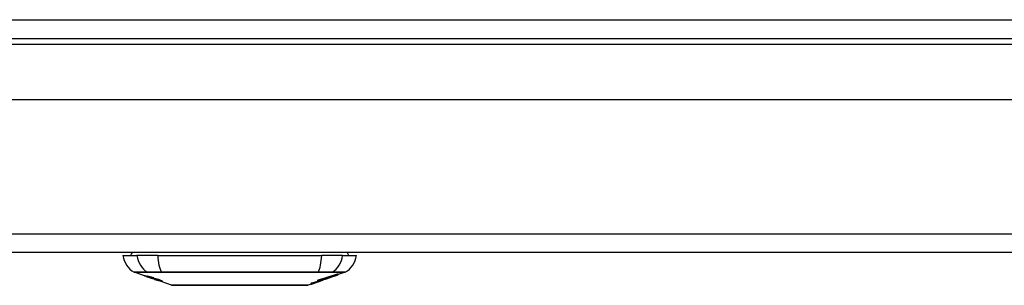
# Model space of a CAD drawing. Header units: inches. Extents: x 23 to 567, y 61 to 264.
# Tile 34 of 256: x 103.11 to 108.26, y 61.38 to 62.77. Entities that reach past the tile are written whole.
import ezdxf

# ---------------------------------------------------------------- set-up
doc = ezdxf.new("R2010")
doc.units = ezdxf.units.IN
doc.header["$MEASUREMENT"] = 0
doc.layers.add('Visible Edges(ANSI)', color=7, linetype='Continuous', lineweight=25)
doc.layers.add('Visible Tangent Edges(ANSI)', color=7, linetype='Continuous', lineweight=25)

msp = doc.modelspace()

# ---------------------------------------------------------------- linework, layer by layer
at = {"layer": 'Visible Edges(ANSI)'}
for p, q in [((77.3637, 62.6675), (131.1657, 62.6675)), ((110.2222, 62.348), (98.3072, 62.348)), ((131.0672, 61.548), (77.4622, 61.548)), ((103.6544, 61.5323), (103.7272, 61.5323)), ((103.836, 61.5323), (103.7272, 61.5323)), ((103.836, 61.5323), (104.6933, 61.5323)), ((104.8021, 61.5323), (104.6933, 61.5323)), ((104.8021, 61.5323), (104.8749, 61.5323)), ((103.7761, 61.4237), (103.7143, 61.4454)), ((103.7761, 61.4237), (103.7839, 61.421)), ((103.7765, 61.4244), (103.7765, 61.4251)), ((103.7839, 61.421), (103.7843, 61.4209)), ((103.8195, 61.4086), (103.7843, 61.4209)), ((103.7897, 61.4223), (103.7897, 61.4236)), ((103.7971, 61.4181), (103.7971, 61.4184)), ((103.8137, 61.4158), (103.8137, 61.4165)), ((103.8199, 61.4084), (103.8296, 61.405)), ((103.9078, 61.3776), (103.8296, 61.405)), ((103.8369, 61.4037), (103.8369, 61.4045)), ((103.8505, 61.4025), (103.8505, 61.4039)), ((104.6735, 61.398), (104.6735, 61.4046)), ((104.6812, 61.3994), (104.6812, 61.4069)), ((104.6864, 61.402), (104.6864, 61.4085)), ((104.6935, 61.4028), (104.6889, 61.4012)), ((104.6961, 61.4038), (104.6961, 61.4039)), ((104.6978, 61.4045), (104.6982, 61.4046)), ((104.6982, 61.4046), (104.6982, 61.4058)), ((104.7061, 61.4145), (104.7061, 61.4087)), ((104.7102, 61.4101), (104.7102, 61.4158)), ((104.7102, 61.4094), (104.7102, 61.4097)), ((104.7321, 61.4163), (104.7215, 61.4126)), ((104.7268, 61.4145), (104.7266, 61.4144)), ((104.7268, 61.4145), (104.7268, 61.4149)), ((104.7428, 61.4261), (104.7428, 61.4213)), ((104.7469, 61.4227), (104.7469, 61.4274)), ((104.7554, 61.4246), (104.7554, 61.4252)), ((104.7773, 61.4331), (104.7773, 61.4371)), ((104.815, 61.4454), (104.7795, 61.433)), ((104.7795, 61.4379), (104.7795, 61.4332)), ((104.7795, 61.433), (104.7795, 61.433)), ((104.6383, 61.3835), (104.6215, 61.3776)), ((104.6601, 61.3912), (104.6601, 61.3912)), ((104.673, 61.3957), (104.6695, 61.3944)), ((104.6695, 61.3944), (104.6695, 61.3945)), ((104.6867, 61.4005), (104.6832, 61.3993))]:
    msp.add_line(p, q, dxfattribs=at)
at = {"layer": 'Visible Edges(ANSI)', "flags": 128}
for points in [[(103.7864, 61.4204), (103.7853, 61.4208), (103.7842, 61.4212), (103.7831, 61.4216), (103.782, 61.422), (103.7809, 61.4224), (103.7798, 61.4228), (103.7788, 61.4231), (103.7779, 61.4235), (103.7769, 61.4238), (103.7759, 61.4242), (103.7749, 61.4245), (103.7739, 61.4249), (103.7729, 61.4253), (103.772, 61.4256), (103.7712, 61.4259), (103.7704, 61.4262), (103.7698, 61.4264), (103.7692, 61.4267), (103.7687, 61.4269), (103.7682, 61.4271), (103.7678, 61.4273), (103.7676, 61.4274), (103.7677, 61.4275), (103.768, 61.4274)], [(103.768, 61.4274), (103.7688, 61.4273), (103.7699, 61.427), (103.7711, 61.4267), (103.7723, 61.4264), (103.7734, 61.4261), (103.7744, 61.4258), (103.7756, 61.4254), (103.7769, 61.425), (103.7783, 61.4246), (103.7798, 61.4241), (103.7813, 61.4237), (103.7828, 61.4232), (103.7842, 61.4227), (103.7856, 61.4223), (103.7868, 61.4219), (103.788, 61.4215), (103.7892, 61.4211), (103.7904, 61.4207), (103.7916, 61.4203), (103.7928, 61.4199), (103.794, 61.4195), (103.7952, 61.4191), (103.7964, 61.4187), (103.7976, 61.4182)], [(103.7769, 61.4244), (103.7767, 61.4244), (103.7766, 61.4244), (103.7766, 61.4244), (103.7765, 61.4244), (103.7766, 61.4243), (103.7767, 61.4243), (103.7769, 61.4242), (103.7771, 61.4241), (103.7774, 61.4239), (103.7777, 61.4238), (103.7782, 61.4236), (103.7787, 61.4234), (103.7793, 61.4232), (103.78, 61.4229), (103.7808, 61.4226), (103.7815, 61.4224), (103.7822, 61.4221), (103.7829, 61.4219), (103.7835, 61.4216), (103.7841, 61.4214), (103.7848, 61.4212), (103.7855, 61.4209), (103.7862, 61.4207), (103.7869, 61.4204)], [(103.7971, 61.4181), (103.7959, 61.4185), (103.7946, 61.4189), (103.7934, 61.4193), (103.7922, 61.4197), (103.7909, 61.4201), (103.7897, 61.4205), (103.7886, 61.4209), (103.7874, 61.4213), (103.7863, 61.4217), (103.7852, 61.422), (103.7841, 61.4223), (103.7831, 61.4227), (103.7822, 61.4229), (103.7813, 61.4232), (103.7806, 61.4234), (103.7799, 61.4236), (103.7794, 61.4238), (103.7788, 61.4239), (103.7784, 61.424), (103.778, 61.4241), (103.7776, 61.4242), (103.7773, 61.4243), (103.7771, 61.4243), (103.7769, 61.4244)], [(103.7963, 61.419), (103.7952, 61.4194), (103.7941, 61.4198), (103.7931, 61.4201), (103.7921, 61.4205), (103.7911, 61.4209), (103.7902, 61.4212), (103.7893, 61.4215), (103.7884, 61.4219), (103.7875, 61.4222), (103.7867, 61.4225), (103.7859, 61.4228), (103.7849, 61.4232), (103.7838, 61.4236), (103.7827, 61.4241), (103.7819, 61.4245), (103.7814, 61.4248), (103.781, 61.425), (103.7809, 61.4251), (103.7809, 61.4252), (103.7809, 61.4253), (103.7811, 61.4253), (103.7814, 61.4253), (103.7818, 61.4253), (103.7823, 61.4252)], [(103.7823, 61.4252), (103.7832, 61.4251), (103.7841, 61.4249), (103.7852, 61.4247), (103.7864, 61.4244), (103.7878, 61.4241), (103.7891, 61.4238), (103.7905, 61.4234), (103.7919, 61.4231), (103.7935, 61.4226), (103.7952, 61.4222), (103.7969, 61.4217), (103.7987, 61.4212), (103.8004, 61.4207), (103.8021, 61.4202), (103.8036, 61.4197), (103.805, 61.4193), (103.8063, 61.4188), (103.8077, 61.4184), (103.809, 61.418), (103.8103, 61.4176), (103.8116, 61.4172), (103.8129, 61.4167), (103.8143, 61.4163), (103.8156, 61.4159)], [(103.8063, 61.4137), (103.8056, 61.4139), (103.8048, 61.4142), (103.804, 61.4145), (103.8031, 61.4147), (103.8022, 61.415), (103.8012, 61.4154), (103.8002, 61.4157), (103.7991, 61.4161), (103.7981, 61.4164), (103.7972, 61.4167), (103.7963, 61.417), (103.7954, 61.4173), (103.7946, 61.4176), (103.7939, 61.4178), (103.7931, 61.4181), (103.7924, 61.4184), (103.7916, 61.4186), (103.7909, 61.4189), (103.7902, 61.4191), (103.7894, 61.4194), (103.7887, 61.4196), (103.7879, 61.4199), (103.7872, 61.4202), (103.7864, 61.4204)], [(103.7869, 61.4204), (103.7876, 61.4202), (103.7883, 61.4199), (103.789, 61.4197), (103.7897, 61.4195), (103.7904, 61.4192), (103.7911, 61.419), (103.7918, 61.4188), (103.7924, 61.4185), (103.793, 61.4183), (103.7935, 61.4182), (103.794, 61.418), (103.7944, 61.4179), (103.7949, 61.4177), (103.7953, 61.4176), (103.7957, 61.4175), (103.7961, 61.4173), (103.7964, 61.4172), (103.7968, 61.4171), (103.7971, 61.417), (103.7974, 61.4169), (103.7977, 61.4168), (103.798, 61.4167), (103.7983, 61.4166), (103.7986, 61.4165)], [(103.791, 61.4223), (103.7905, 61.4223), (103.7902, 61.4224), (103.7899, 61.4223), (103.7898, 61.4223), (103.7898, 61.4222), (103.7898, 61.4221), (103.79, 61.422), (103.7902, 61.4219), (103.7904, 61.4218), (103.7908, 61.4216), (103.7912, 61.4214), (103.7916, 61.4212), (103.7922, 61.421), (103.7928, 61.4208), (103.7933, 61.4206), (103.7939, 61.4203), (103.7944, 61.4202), (103.7949, 61.42), (103.7954, 61.4198), (103.7959, 61.4196), (103.7964, 61.4194), (103.797, 61.4192), (103.7975, 61.419), (103.7981, 61.4188)], [(103.8137, 61.4158), (103.813, 61.4161), (103.8123, 61.4163), (103.8115, 61.4166), (103.8108, 61.4168), (103.8101, 61.417), (103.8093, 61.4173), (103.8086, 61.4175), (103.8078, 61.4178), (103.8071, 61.418), (103.8064, 61.4182), (103.8056, 61.4184), (103.8049, 61.4187), (103.8042, 61.4189), (103.8034, 61.4191), (103.8024, 61.4194), (103.8012, 61.4198), (103.7999, 61.4201), (103.7986, 61.4205), (103.7971, 61.4209), (103.7956, 61.4213), (103.7942, 61.4216), (103.7929, 61.4219), (103.7918, 61.4221), (103.791, 61.4223)], [(103.8174, 61.4123), (103.8165, 61.4125), (103.8156, 61.4128), (103.8146, 61.4131), (103.8136, 61.4134), (103.8126, 61.4137), (103.8115, 61.414), (103.8104, 61.4144), (103.8093, 61.4147), (103.8082, 61.415), (103.8072, 61.4154), (103.8062, 61.4157), (103.8053, 61.416), (103.8045, 61.4162), (103.8037, 61.4165), (103.803, 61.4167), (103.8022, 61.417), (103.8015, 61.4172), (103.8007, 61.4175), (103.8, 61.4177), (103.7992, 61.418), (103.7985, 61.4182), (103.7978, 61.4185), (103.797, 61.4188), (103.7963, 61.419)], [(103.7976, 61.4182), (103.7976, 61.4182), (103.7976, 61.4182), (103.7976, 61.4182), (103.7975, 61.4182), (103.7975, 61.4182), (103.7975, 61.4182), (103.7975, 61.4182), (103.7975, 61.4182), (103.7974, 61.4182), (103.7974, 61.4182), (103.7974, 61.4182), (103.7974, 61.4181), (103.7974, 61.4181), (103.7973, 61.4181), (103.7973, 61.4181), (103.7973, 61.4181), (103.7973, 61.4181), (103.7972, 61.4181), (103.7972, 61.4181), (103.7972, 61.4181), (103.7972, 61.4181), (103.7972, 61.4181), (103.7971, 61.4181), (103.7971, 61.4181)], [(103.7981, 61.4188), (103.7988, 61.4186), (103.7995, 61.4183), (103.8003, 61.4181), (103.801, 61.4178), (103.8017, 61.4176), (103.8025, 61.4174), (103.8032, 61.4171), (103.8039, 61.4169), (103.8045, 61.4167), (103.805, 61.4165), (103.8056, 61.4164), (103.806, 61.4162), (103.8065, 61.4161), (103.8069, 61.416), (103.8073, 61.4158), (103.8078, 61.4157), (103.8082, 61.4156), (103.8086, 61.4155), (103.8089, 61.4154), (103.8093, 61.4153), (103.8097, 61.4152), (103.81, 61.4151), (103.8104, 61.415), (103.8107, 61.4149)], [(103.7986, 61.4165), (103.799, 61.4164), (103.7993, 61.4163), (103.7997, 61.4162), (103.8002, 61.4161), (103.8006, 61.416), (103.8011, 61.4158), (103.8016, 61.4157), (103.802, 61.4156), (103.8025, 61.4154), (103.8031, 61.4153), (103.8036, 61.4151), (103.8041, 61.415), (103.8046, 61.4149), (103.8052, 61.4147), (103.8057, 61.4146), (103.8062, 61.4144), (103.8068, 61.4143), (103.8073, 61.4141), (103.8078, 61.414), (103.8084, 61.4138), (103.809, 61.4137), (103.8096, 61.4135), (103.8102, 61.4133), (103.8108, 61.4132)], [(103.8208, 61.4097), (103.8201, 61.4099), (103.8194, 61.4101), (103.8187, 61.4103), (103.818, 61.4104), (103.8174, 61.4106), (103.8167, 61.4108), (103.8161, 61.411), (103.8156, 61.4111), (103.8151, 61.4112), (103.8146, 61.4114), (103.8141, 61.4115), (103.8136, 61.4116), (103.8132, 61.4117), (103.8127, 61.4119), (103.8122, 61.412), (103.8117, 61.4121), (103.8111, 61.4123), (103.8105, 61.4125), (103.8099, 61.4126), (103.8092, 61.4128), (103.8085, 61.413), (103.8078, 61.4133), (103.807, 61.4135), (103.8063, 61.4137)], [(103.8107, 61.4149), (103.8111, 61.4148), (103.8116, 61.4147), (103.8121, 61.4146), (103.8127, 61.4144), (103.8133, 61.4143), (103.8139, 61.4141), (103.8145, 61.414), (103.8152, 61.4139), (103.8158, 61.4137), (103.8165, 61.4135), (103.8172, 61.4134), (103.8179, 61.4132), (103.8186, 61.4131), (103.8193, 61.4129), (103.82, 61.4128), (103.8207, 61.4126), (103.8214, 61.4124), (103.8221, 61.4123), (103.8228, 61.4121), (103.8235, 61.412), (103.8243, 61.4118), (103.825, 61.4116), (103.8257, 61.4114), (103.8265, 61.4113)], [(103.8108, 61.4132), (103.8115, 61.413), (103.8123, 61.4127), (103.8131, 61.4125), (103.8139, 61.4123), (103.8148, 61.412), (103.8157, 61.4117), (103.8166, 61.4114), (103.8176, 61.4111), (103.8185, 61.4108), (103.8193, 61.4106), (103.8201, 61.4103), (103.8208, 61.4101), (103.8215, 61.4099), (103.8221, 61.4097), (103.8227, 61.4095), (103.8233, 61.4093), (103.824, 61.409), (103.8246, 61.4088), (103.8252, 61.4086), (103.8259, 61.4084), (103.8265, 61.4082), (103.8272, 61.408), (103.8278, 61.4078), (103.8284, 61.4075)], [(103.8156, 61.4159), (103.8155, 61.4159), (103.8154, 61.4159), (103.8153, 61.4159), (103.8153, 61.4159), (103.8152, 61.4159), (103.8151, 61.4159), (103.815, 61.4159), (103.815, 61.4159), (103.8149, 61.4159), (103.8148, 61.4159), (103.8147, 61.4159), (103.8147, 61.4159), (103.8146, 61.4158), (103.8145, 61.4158), (103.8144, 61.4158), (103.8144, 61.4158), (103.8143, 61.4158), (103.8142, 61.4158), (103.8141, 61.4158), (103.814, 61.4158), (103.814, 61.4158), (103.8139, 61.4158), (103.8138, 61.4158), (103.8137, 61.4158)], [(103.8359, 61.4079), (103.8351, 61.4081), (103.8343, 61.4083), (103.8335, 61.4085), (103.8327, 61.4087), (103.8319, 61.4089), (103.8311, 61.4091), (103.8303, 61.4093), (103.8295, 61.4095), (103.8288, 61.4096), (103.8282, 61.4098), (103.8275, 61.4099), (103.8269, 61.41), (103.8263, 61.4102), (103.8256, 61.4103), (103.825, 61.4104), (103.8243, 61.4106), (103.8236, 61.4108), (103.8228, 61.411), (103.8219, 61.4112), (103.8211, 61.4114), (103.8201, 61.4116), (103.8192, 61.4118), (103.8183, 61.4121), (103.8174, 61.4123)], [(103.8452, 61.4006), (103.845, 61.4007), (103.8447, 61.4007), (103.8444, 61.4008), (103.844, 61.4009), (103.8435, 61.401), (103.843, 61.4011), (103.8425, 61.4013), (103.8418, 61.4014), (103.8411, 61.4016), (103.8403, 61.4019), (103.8394, 61.4022), (103.8382, 61.4025), (103.8367, 61.403), (103.8351, 61.4035), (103.8333, 61.4041), (103.8316, 61.4047), (103.83, 61.4053), (103.8284, 61.4058), (103.8269, 61.4063), (103.8253, 61.4068), (103.8238, 61.4074), (103.8222, 61.4079), (103.8207, 61.4085), (103.8191, 61.409)], [(103.8191, 61.409), (103.8191, 61.409), (103.8192, 61.409), (103.8192, 61.409), (103.8192, 61.409), (103.8192, 61.409), (103.8193, 61.409), (103.8193, 61.409), (103.8193, 61.409), (103.8193, 61.409), (103.8194, 61.409), (103.8194, 61.409), (103.8194, 61.409), (103.8194, 61.409), (103.8195, 61.409), (103.8195, 61.409), (103.8195, 61.409), (103.8195, 61.409), (103.8196, 61.409), (103.8196, 61.409), (103.8196, 61.409), (103.8196, 61.409), (103.8197, 61.409), (103.8197, 61.409), (103.8197, 61.409)], [(103.8195, 61.4086), (103.8195, 61.4086), (103.8195, 61.4086), (103.8195, 61.4086), (103.8195, 61.4085), (103.8196, 61.4085), (103.8196, 61.4085), (103.8196, 61.4085), (103.8196, 61.4085), (103.8196, 61.4085), (103.8196, 61.4085), (103.8197, 61.4085), (103.8197, 61.4085), (103.8197, 61.4085), (103.8197, 61.4085), (103.8197, 61.4085), (103.8197, 61.4085), (103.8198, 61.4085), (103.8198, 61.4085), (103.8198, 61.4085), (103.8198, 61.4084), (103.8198, 61.4084), (103.8198, 61.4084), (103.8199, 61.4084), (103.8199, 61.4084)], [(103.8197, 61.409), (103.8213, 61.4084), (103.823, 61.4079), (103.8246, 61.4073), (103.8262, 61.4068), (103.8277, 61.4063), (103.8291, 61.4058), (103.8304, 61.4054), (103.8314, 61.4051), (103.8321, 61.4048), (103.8326, 61.4047), (103.8331, 61.4045), (103.8335, 61.4044), (103.8339, 61.4043), (103.8343, 61.4042), (103.8346, 61.4041), (103.8349, 61.404), (103.8352, 61.4039), (103.8355, 61.4039), (103.8357, 61.4038), (103.8359, 61.4038), (103.8361, 61.4037), (103.8363, 61.4037), (103.8364, 61.4037), (103.8365, 61.4037)], [(103.8278, 61.4073), (103.8275, 61.4075), (103.8272, 61.4076), (103.8268, 61.4077), (103.8265, 61.4078), (103.8262, 61.4079), (103.8259, 61.408), (103.8256, 61.4081), (103.8253, 61.4082), (103.825, 61.4083), (103.8247, 61.4084), (103.8244, 61.4085), (103.8241, 61.4086), (103.8238, 61.4087), (103.8235, 61.4088), (103.8232, 61.4089), (103.8229, 61.409), (103.8226, 61.4091), (103.8223, 61.4092), (103.822, 61.4093), (103.8218, 61.4093), (103.8215, 61.4094), (103.8213, 61.4095), (103.821, 61.4096), (103.8208, 61.4097)], [(103.8265, 61.4113), (103.8273, 61.411), (103.8282, 61.4108), (103.8291, 61.4106), (103.83, 61.4103), (103.831, 61.4101), (103.832, 61.4098), (103.833, 61.4095), (103.834, 61.4092), (103.835, 61.4089), (103.8358, 61.4087), (103.8367, 61.4084), (103.8374, 61.4082), (103.8381, 61.408), (103.8387, 61.4078), (103.8394, 61.4076), (103.84, 61.4074), (103.8406, 61.4072), (103.8413, 61.407), (103.8419, 61.4068), (103.8426, 61.4066), (103.8432, 61.4064), (103.8438, 61.4062), (103.8444, 61.406), (103.8451, 61.4058)], [(103.8365, 61.4037), (103.8366, 61.4036), (103.8367, 61.4036), (103.8368, 61.4036), (103.8368, 61.4036), (103.8369, 61.4037), (103.8369, 61.4037), (103.8369, 61.4037), (103.8369, 61.4037), (103.8369, 61.4037), (103.8369, 61.4038), (103.8369, 61.4038), (103.8368, 61.4038), (103.8367, 61.4039), (103.8366, 61.404), (103.8365, 61.404), (103.8363, 61.4041), (103.8362, 61.4042), (103.836, 61.4043), (103.8357, 61.4044), (103.8349, 61.4047), (103.8335, 61.4053), (103.8319, 61.4059), (103.8299, 61.4066), (103.8278, 61.4073)], [(103.8577, 61.3995), (103.8572, 61.3996), (103.8566, 61.3996), (103.856, 61.3997), (103.8554, 61.3998), (103.8547, 61.4), (103.8539, 61.4001), (103.853, 61.4003), (103.8521, 61.4005), (103.8511, 61.4008), (103.85, 61.4011), (103.8487, 61.4014), (103.8472, 61.4019), (103.8455, 61.4024), (103.8437, 61.4029), (103.8419, 61.4034), (103.8402, 61.404), (103.8386, 61.4045), (103.8371, 61.405), (103.8357, 61.4055), (103.8342, 61.406), (103.8327, 61.4064), (103.8312, 61.4069), (103.8298, 61.4074), (103.8283, 61.4079)], [(103.8283, 61.4079), (103.8284, 61.4079), (103.8285, 61.4079), (103.8286, 61.4079), (103.8287, 61.4079), (103.8287, 61.4079), (103.8288, 61.4079), (103.8289, 61.4079), (103.829, 61.4079), (103.829, 61.4079), (103.8291, 61.4079), (103.8292, 61.4079), (103.8293, 61.4079), (103.8294, 61.4079), (103.8294, 61.4078), (103.8295, 61.4078), (103.8296, 61.4078), (103.8297, 61.4078), (103.8298, 61.4078), (103.8298, 61.4078), (103.8299, 61.4078), (103.83, 61.4078), (103.8301, 61.4078), (103.8302, 61.4078), (103.8302, 61.4078)], [(103.8284, 61.4075), (103.8306, 61.4068), (103.8326, 61.4061), (103.8346, 61.4054), (103.8365, 61.4047), (103.8382, 61.404), (103.8396, 61.4035), (103.8407, 61.4031), (103.8414, 61.4028), (103.842, 61.4026), (103.8425, 61.4024), (103.843, 61.4022), (103.8434, 61.402), (103.8438, 61.4018), (103.8441, 61.4017), (103.8444, 61.4015), (103.8447, 61.4014), (103.8449, 61.4012), (103.8452, 61.4011), (103.8454, 61.4009), (103.8456, 61.4008), (103.8456, 61.4007), (103.8456, 61.4007), (103.8455, 61.4006), (103.8452, 61.4006)], [(103.8302, 61.4078), (103.8315, 61.4074), (103.8328, 61.4069), (103.834, 61.4065), (103.8353, 61.4061), (103.8366, 61.4057), (103.8378, 61.4053), (103.839, 61.4049), (103.8402, 61.4046), (103.8413, 61.4042), (103.8423, 61.4039), (103.8432, 61.4037), (103.8439, 61.4035), (103.8446, 61.4033), (103.8452, 61.4032), (103.8457, 61.403), (103.8462, 61.4029), (103.8467, 61.4028), (103.8471, 61.4027), (103.8475, 61.4026), (103.8479, 61.4026), (103.8483, 61.4025), (103.8486, 61.4025), (103.8489, 61.4024), (103.8491, 61.4024)], [(103.8431, 61.4057), (103.8428, 61.4058), (103.8425, 61.4059), (103.8422, 61.406), (103.8419, 61.4061), (103.8416, 61.4062), (103.8413, 61.4063), (103.8409, 61.4064), (103.8406, 61.4065), (103.8403, 61.4066), (103.84, 61.4067), (103.8397, 61.4068), (103.8394, 61.4069), (103.8391, 61.407), (103.8388, 61.4071), (103.8385, 61.4072), (103.8381, 61.4073), (103.8379, 61.4074), (103.8376, 61.4075), (103.8373, 61.4075), (103.837, 61.4076), (103.8367, 61.4077), (103.8364, 61.4078), (103.8361, 61.4079), (103.8359, 61.4079)], [(103.8491, 61.4024), (103.8493, 61.4024), (103.8495, 61.4024), (103.8497, 61.4024), (103.8499, 61.4024), (103.85, 61.4024), (103.8501, 61.4024), (103.8502, 61.4024), (103.8503, 61.4024), (103.8504, 61.4024), (103.8505, 61.4025), (103.8505, 61.4025), (103.8505, 61.4026), (103.8505, 61.4026), (103.8504, 61.4027), (103.8503, 61.4028), (103.8502, 61.4029), (103.8499, 61.403), (103.8494, 61.4033), (103.8488, 61.4036), (103.8479, 61.4039), (103.8469, 61.4043), (103.8457, 61.4048), (103.8445, 61.4052), (103.8431, 61.4057)], [(103.8451, 61.4058), (103.846, 61.4054), (103.8469, 61.4051), (103.8478, 61.4048), (103.8487, 61.4045), (103.8496, 61.4042), (103.8504, 61.4039), (103.8513, 61.4036), (103.852, 61.4033), (103.8528, 61.403), (103.8535, 61.4027), (103.8542, 61.4025), (103.8549, 61.4022), (103.8559, 61.4018), (103.8569, 61.4013), (103.8579, 61.4008), (103.8585, 61.4004), (103.859, 61.4001), (103.8592, 61.3999), (103.8592, 61.3997), (103.8591, 61.3996), (103.8589, 61.3995), (103.8586, 61.3995), (103.8582, 61.3995), (103.8577, 61.3995)], [(104.6982, 61.4046), (104.6963, 61.404), (104.6944, 61.4034), (104.6925, 61.4027), (104.6907, 61.4021), (104.6888, 61.4014), (104.6869, 61.4008), (104.6849, 61.4002), (104.683, 61.3995), (104.6811, 61.3989), (104.6792, 61.3982), (104.6773, 61.3976), (104.6754, 61.397), (104.6734, 61.3963), (104.6715, 61.3957), (104.6696, 61.3951), (104.6676, 61.3944), (104.6657, 61.3938), (104.6638, 61.3932), (104.6618, 61.3925), (104.6599, 61.3919), (104.658, 61.3913), (104.6561, 61.3907), (104.6541, 61.3901), (104.6522, 61.3895)], [(104.6735, 61.4046), (104.6749, 61.405), (104.6762, 61.4054), (104.6776, 61.4058), (104.679, 61.4062), (104.6803, 61.4067), (104.6817, 61.4071), (104.683, 61.4075), (104.6844, 61.4079), (104.6858, 61.4083), (104.6871, 61.4087), (104.6885, 61.4091), (104.6898, 61.4095), (104.6912, 61.41), (104.6926, 61.4104), (104.6939, 61.4108), (104.6953, 61.4112), (104.6966, 61.4116), (104.698, 61.412), (104.6994, 61.4125), (104.7007, 61.4129), (104.7021, 61.4133), (104.7034, 61.4137), (104.7048, 61.4141), (104.7061, 61.4145)], [(104.6832, 61.3993), (104.6838, 61.3995), (104.6844, 61.3997), (104.685, 61.3999), (104.6856, 61.4001), (104.6862, 61.4004), (104.6868, 61.4006), (104.6874, 61.4008), (104.6881, 61.401), (104.6887, 61.4012), (104.6893, 61.4015), (104.6899, 61.4017), (104.6905, 61.4019), (104.6911, 61.4021), (104.6917, 61.4023), (104.6923, 61.4025), (104.6929, 61.4028), (104.6936, 61.403), (104.6942, 61.4032), (104.6948, 61.4034), (104.6954, 61.4036), (104.696, 61.4038), (104.6966, 61.4041), (104.6972, 61.4043), (104.6978, 61.4045)], [(104.6864, 61.402), (104.6881, 61.4026), (104.6898, 61.4031), (104.6915, 61.4036), (104.6932, 61.4042), (104.6949, 61.4047), (104.6966, 61.4053), (104.6982, 61.4058), (104.6999, 61.4063), (104.7016, 61.4069), (104.7033, 61.4074), (104.705, 61.408), (104.7067, 61.4085), (104.7084, 61.4091), (104.7101, 61.4096), (104.7117, 61.4102), (104.7134, 61.4107), (104.7151, 61.4113), (104.7168, 61.4118), (104.7185, 61.4124), (104.7201, 61.4129), (104.7218, 61.4135), (104.7235, 61.4141), (104.7251, 61.4146), (104.7268, 61.4152)], [(104.7061, 61.4087), (104.7053, 61.4085), (104.7045, 61.4082), (104.7037, 61.4079), (104.7029, 61.4076), (104.702, 61.4073), (104.7012, 61.4071), (104.7004, 61.4068), (104.6996, 61.4065), (104.6987, 61.4062), (104.6979, 61.4059), (104.6971, 61.4057), (104.6963, 61.4054), (104.6955, 61.4051), (104.6946, 61.4048), (104.6938, 61.4045), (104.693, 61.4043), (104.6922, 61.404), (104.6914, 61.4037), (104.6905, 61.4034), (104.6897, 61.4031), (104.6889, 61.4029), (104.6881, 61.4026), (104.6873, 61.4023), (104.6864, 61.402)], [(104.6935, 61.4029), (104.6933, 61.4028), (104.6931, 61.4027), (104.6929, 61.4026), (104.6927, 61.4026), (104.6924, 61.4025), (104.6922, 61.4024), (104.6919, 61.4023), (104.6917, 61.4022), (104.6914, 61.4021), (104.6911, 61.402), (104.6909, 61.4019), (104.6906, 61.4018), (104.6903, 61.4017), (104.69, 61.4016), (104.6897, 61.4015), (104.6894, 61.4014), (104.6891, 61.4013), (104.6887, 61.4012), (104.6884, 61.4011), (104.6881, 61.401), (104.6877, 61.4008), (104.6874, 61.4007), (104.687, 61.4006), (104.6867, 61.4005)], [(104.6961, 61.4038), (104.6961, 61.4038), (104.696, 61.4038), (104.696, 61.4038), (104.696, 61.4038), (104.696, 61.4037), (104.6959, 61.4037), (104.6959, 61.4037), (104.6958, 61.4037), (104.6957, 61.4036), (104.6956, 61.4036), (104.6956, 61.4036), (104.6955, 61.4035), (104.6953, 61.4035), (104.6952, 61.4035), (104.6951, 61.4034), (104.695, 61.4034), (104.6948, 61.4033), (104.6947, 61.4033), (104.6945, 61.4032), (104.6943, 61.4031), (104.6941, 61.4031), (104.694, 61.403), (104.6938, 61.4029), (104.6935, 61.4029)], [(104.7266, 61.4144), (104.7253, 61.414), (104.7241, 61.4135), (104.7228, 61.4131), (104.7215, 61.4127), (104.7203, 61.4122), (104.719, 61.4118), (104.7177, 61.4113), (104.7165, 61.4109), (104.7152, 61.4104), (104.7139, 61.41), (104.7127, 61.4096), (104.7114, 61.4091), (104.7101, 61.4087), (104.7088, 61.4082), (104.7075, 61.4078), (104.7063, 61.4073), (104.705, 61.4069), (104.7037, 61.4065), (104.7024, 61.406), (104.7012, 61.4056), (104.6999, 61.4051), (104.6986, 61.4047), (104.6973, 61.4043), (104.6961, 61.4038)], [(104.7102, 61.4158), (104.7116, 61.4162), (104.7129, 61.4167), (104.7143, 61.4171), (104.7156, 61.4175), (104.717, 61.4179), (104.7184, 61.4184), (104.7197, 61.4188), (104.7211, 61.4192), (104.7224, 61.4196), (104.7238, 61.4201), (104.7252, 61.4205), (104.7265, 61.4209), (104.7279, 61.4213), (104.7292, 61.4218), (104.7306, 61.4222), (104.732, 61.4226), (104.7333, 61.4231), (104.7347, 61.4235), (104.736, 61.4239), (104.7374, 61.4243), (104.7388, 61.4248), (104.7401, 61.4252), (104.7415, 61.4256), (104.7428, 61.4261)], [(104.7428, 61.4213), (104.7415, 61.4208), (104.7401, 61.4204), (104.7388, 61.4199), (104.7374, 61.4194), (104.736, 61.419), (104.7347, 61.4185), (104.7333, 61.418), (104.732, 61.4176), (104.7306, 61.4171), (104.7292, 61.4166), (104.7279, 61.4162), (104.7265, 61.4157), (104.7252, 61.4152), (104.7238, 61.4148), (104.7224, 61.4143), (104.7211, 61.4138), (104.7197, 61.4134), (104.7184, 61.4129), (104.717, 61.4124), (104.7156, 61.412), (104.7143, 61.4115), (104.7129, 61.411), (104.7116, 61.4106), (104.7102, 61.4101)], [(104.7268, 61.4152), (104.7261, 61.4149), (104.7254, 61.4147), (104.7247, 61.4144), (104.724, 61.4142), (104.7233, 61.414), (104.7227, 61.4137), (104.722, 61.4135), (104.7213, 61.4132), (104.7206, 61.413), (104.7199, 61.4128), (104.7192, 61.4125), (104.7185, 61.4123), (104.7178, 61.4121), (104.7171, 61.4118), (104.7164, 61.4116), (104.7157, 61.4113), (104.715, 61.4111), (104.7144, 61.4109), (104.7137, 61.4106), (104.713, 61.4104), (104.7123, 61.4101), (104.7116, 61.4099), (104.7109, 61.4097), (104.7102, 61.4094)], [(104.7102, 61.4094), (104.7109, 61.4096), (104.7116, 61.4099), (104.7123, 61.4101), (104.713, 61.4103), (104.7137, 61.4106), (104.7144, 61.4108), (104.7151, 61.411), (104.7157, 61.4112), (104.7164, 61.4115), (104.7171, 61.4117), (104.7178, 61.4119), (104.7185, 61.4122), (104.7192, 61.4124), (104.7199, 61.4126), (104.7206, 61.4128), (104.7213, 61.4131), (104.722, 61.4133), (104.7227, 61.4135), (104.7234, 61.4138), (104.724, 61.414), (104.7247, 61.4142), (104.7254, 61.4144), (104.7261, 61.4147), (104.7268, 61.4149)], [(104.7268, 61.4149), (104.7288, 61.4156), (104.7307, 61.4163), (104.7327, 61.417), (104.7346, 61.4177), (104.7366, 61.4184), (104.7386, 61.4192), (104.7406, 61.4199), (104.7426, 61.4206), (104.7446, 61.4213), (104.7466, 61.422), (104.7486, 61.4228), (104.7507, 61.4235), (104.7528, 61.4243), (104.7549, 61.425), (104.757, 61.4258), (104.7591, 61.4266), (104.7613, 61.4274), (104.7635, 61.4282), (104.7657, 61.429), (104.768, 61.4298), (104.7702, 61.4306), (104.7726, 61.4314), (104.7749, 61.4323), (104.7773, 61.4331)], [(104.7606, 61.4264), (104.7592, 61.4259), (104.7578, 61.4254), (104.7564, 61.4249), (104.755, 61.4244), (104.7536, 61.4239), (104.7522, 61.4234), (104.7508, 61.4229), (104.7493, 61.4224), (104.7479, 61.4219), (104.7465, 61.4214), (104.7451, 61.4209), (104.7437, 61.4204), (104.7423, 61.4199), (104.7409, 61.4194), (104.7394, 61.4189), (104.738, 61.4184), (104.7366, 61.4179), (104.7352, 61.4174), (104.7338, 61.417), (104.7324, 61.4165), (104.731, 61.416), (104.7296, 61.4155), (104.7282, 61.415), (104.7268, 61.4145)], [(104.7469, 61.4274), (104.7483, 61.4278), (104.7497, 61.4282), (104.751, 61.4287), (104.7524, 61.4291), (104.7537, 61.4295), (104.7551, 61.43), (104.7565, 61.4304), (104.7578, 61.4309), (104.7592, 61.4313), (104.7605, 61.4317), (104.7619, 61.4322), (104.7633, 61.4326), (104.7646, 61.433), (104.766, 61.4335), (104.7673, 61.4339), (104.7687, 61.4344), (104.77, 61.4348), (104.7714, 61.4352), (104.7728, 61.4357), (104.7741, 61.4361), (104.7755, 61.4366), (104.7768, 61.437), (104.7782, 61.4374), (104.7795, 61.4379)], [(104.7773, 61.4331), (104.776, 61.4327), (104.7748, 61.4323), (104.7735, 61.4318), (104.7722, 61.4314), (104.771, 61.431), (104.7697, 61.4305), (104.7685, 61.4301), (104.7672, 61.4297), (104.7659, 61.4292), (104.7647, 61.4288), (104.7634, 61.4284), (104.7621, 61.4279), (104.7609, 61.4275), (104.7596, 61.427), (104.7583, 61.4266), (104.7571, 61.4262), (104.7558, 61.4257), (104.7545, 61.4253), (104.7533, 61.4249), (104.752, 61.4244), (104.7507, 61.424), (104.7495, 61.4236), (104.7482, 61.4231), (104.7469, 61.4227)], [(104.7795, 61.4332), (104.7786, 61.4329), (104.7776, 61.4325), (104.7766, 61.4322), (104.7756, 61.4318), (104.7746, 61.4314), (104.7736, 61.4311), (104.7726, 61.4307), (104.7716, 61.4304), (104.7706, 61.43), (104.7696, 61.4297), (104.7686, 61.4293), (104.7675, 61.4289), (104.7665, 61.4286), (104.7655, 61.4282), (104.7645, 61.4279), (104.7635, 61.4275), (104.7625, 61.4271), (104.7615, 61.4268), (104.7605, 61.4264), (104.7595, 61.4261), (104.7585, 61.4257), (104.7575, 61.4253), (104.7565, 61.425), (104.7554, 61.4246)], [(104.7554, 61.4246), (104.7565, 61.425), (104.7575, 61.4253), (104.7585, 61.4257), (104.7595, 61.426), (104.7605, 61.4264), (104.7615, 61.4267), (104.7625, 61.4271), (104.7635, 61.4274), (104.7645, 61.4277), (104.7655, 61.4281), (104.7665, 61.4284), (104.7675, 61.4288), (104.7685, 61.4291), (104.7695, 61.4295), (104.7705, 61.4298), (104.7715, 61.4302), (104.7725, 61.4305), (104.7735, 61.4309), (104.7745, 61.4312), (104.7755, 61.4316), (104.7765, 61.4319), (104.7775, 61.4323), (104.7785, 61.4326), (104.7795, 61.433)], [(103.9095, 61.3774), (103.9099, 61.3774), (103.9112, 61.3774), (103.9133, 61.3773), (103.9163, 61.3773), (103.9201, 61.3773), (103.9247, 61.3773), (103.9302, 61.3773), (103.9365, 61.3773), (103.9436, 61.3773), (103.9514, 61.3773), (103.96, 61.3772), (103.9693, 61.3772), (103.9793, 61.3772), (103.99, 61.3772), (104.0013, 61.3772), (104.0133, 61.3772), (104.0259, 61.3772), (104.039, 61.3772), (104.0527, 61.3772), (104.0669, 61.3772), (104.0816, 61.3772), (104.0968, 61.3773), (104.1124, 61.3773), (104.1284, 61.3773), (104.1447, 61.3773), (104.1613, 61.3773), (104.1782, 61.3773), (104.1952, 61.3773), (104.2123, 61.3773), (104.2296, 61.3774), (104.247, 61.3774), (104.2645, 61.3774), (104.282, 61.3774), (104.2995, 61.3774), (104.3168, 61.3773), (104.334, 61.3773), (104.351, 61.3773), (104.3677, 61.3773), (104.3843, 61.3773), (104.4007, 61.3773), (104.4167, 61.3773), (104.4323, 61.3773), (104.4476, 61.3772), (104.4623, 61.3772), (104.4765, 61.3772), (104.4902, 61.3772), (104.5034, 61.3772), (104.516, 61.3772), (104.528, 61.3772), (104.5393, 61.3772), (104.55, 61.3772), (104.56, 61.3772), (104.5693, 61.3772), (104.5779, 61.3773), (104.5857, 61.3773), (104.5928, 61.3773), (104.5991, 61.3773), (104.6046, 61.3773), (104.6092, 61.3773), (104.613, 61.3773), (104.616, 61.3773), (104.6181, 61.3774), (104.6194, 61.3774), (104.6199, 61.3774)], [(104.6812, 61.3994), (104.6793, 61.3988), (104.6775, 61.3983), (104.6757, 61.3977), (104.6739, 61.3972), (104.672, 61.3966), (104.6702, 61.3961), (104.6684, 61.3956), (104.6665, 61.395), (104.6647, 61.3945), (104.6628, 61.394), (104.661, 61.3934), (104.6592, 61.3929), (104.6573, 61.3924), (104.6555, 61.3919), (104.6536, 61.3914), (104.6518, 61.3909), (104.6499, 61.3904), (104.6481, 61.3899), (104.6462, 61.3895), (104.6444, 61.389), (104.6425, 61.3885), (104.6406, 61.3881), (104.6388, 61.3876), (104.6369, 61.3872)], [(104.6369, 61.3872), (104.6385, 61.3876), (104.64, 61.388), (104.6415, 61.3885), (104.643, 61.3889), (104.6446, 61.3893), (104.6461, 61.3898), (104.6476, 61.3902), (104.6492, 61.3907), (104.6507, 61.3911), (104.6522, 61.3916), (104.6538, 61.392), (104.6553, 61.3925), (104.6568, 61.3929), (104.6583, 61.3934), (104.6599, 61.3938), (104.6614, 61.3943), (104.6629, 61.3947), (104.6644, 61.3952), (104.6659, 61.3957), (104.6675, 61.3961), (104.669, 61.3966), (104.6705, 61.3971), (104.672, 61.3975), (104.6735, 61.398)], [(104.6383, 61.3835), (104.6384, 61.3836), (104.6386, 61.3836), (104.6388, 61.3837), (104.6389, 61.3838), (104.6391, 61.3838), (104.6393, 61.3839), (104.6395, 61.3839), (104.6397, 61.384), (104.6399, 61.3841), (104.6401, 61.3842), (104.6403, 61.3842), (104.6405, 61.3843), (104.6407, 61.3844), (104.6409, 61.3845), (104.6412, 61.3845), (104.6414, 61.3846), (104.6416, 61.3847), (104.6418, 61.3848), (104.6421, 61.3849), (104.6423, 61.385), (104.6426, 61.385), (104.6428, 61.3851), (104.6431, 61.3852), (104.6434, 61.3853)], [(104.6434, 61.3853), (104.6437, 61.3854), (104.644, 61.3856), (104.6443, 61.3857), (104.6447, 61.3858), (104.645, 61.3859), (104.6454, 61.386), (104.6457, 61.3862), (104.6461, 61.3863), (104.6464, 61.3864), (104.6468, 61.3865), (104.6472, 61.3867), (104.6475, 61.3868), (104.6479, 61.3869), (104.6483, 61.3871), (104.6487, 61.3872), (104.6491, 61.3873), (104.6495, 61.3875), (104.6498, 61.3876), (104.6502, 61.3878), (104.6506, 61.3879), (104.651, 61.388), (104.6514, 61.3882), (104.6518, 61.3883), (104.6523, 61.3885)], [(104.6498, 61.3875), (104.6496, 61.3875), (104.6494, 61.3874), (104.6492, 61.3874), (104.6491, 61.3873), (104.6489, 61.3872), (104.6487, 61.3872), (104.6486, 61.3871), (104.6484, 61.3871), (104.6483, 61.387), (104.6482, 61.387), (104.648, 61.3869), (104.6479, 61.3869), (104.6478, 61.3869), (104.6477, 61.3868), (104.6476, 61.3868), (104.6475, 61.3868), (104.6474, 61.3867), (104.6473, 61.3867), (104.6472, 61.3867), (104.6471, 61.3866), (104.6471, 61.3866), (104.647, 61.3866), (104.6469, 61.3866), (104.6469, 61.3866)], [(104.6601, 61.3912), (104.6597, 61.391), (104.6592, 61.3908), (104.6587, 61.3907), (104.6583, 61.3905), (104.6578, 61.3904), (104.6573, 61.3902), (104.6569, 61.39), (104.6564, 61.3899), (104.656, 61.3897), (104.6555, 61.3896), (104.6551, 61.3894), (104.6546, 61.3892), (104.6542, 61.3891), (104.6537, 61.3889), (104.6533, 61.3888), (104.6529, 61.3886), (104.6524, 61.3885), (104.652, 61.3883), (104.6516, 61.3882), (104.6512, 61.3881), (104.6508, 61.3879), (104.6505, 61.3878), (104.6501, 61.3877), (104.6498, 61.3875)], [(104.6522, 61.3895), (104.6534, 61.3899), (104.6546, 61.3903), (104.6558, 61.3907), (104.657, 61.3911), (104.6582, 61.3915), (104.6595, 61.3919), (104.6607, 61.3924), (104.6619, 61.3928), (104.6631, 61.3932), (104.6643, 61.3936), (104.6655, 61.394), (104.6667, 61.3944), (104.6679, 61.3949), (104.6691, 61.3953), (104.6703, 61.3957), (104.6715, 61.3961), (104.6727, 61.3965), (104.6739, 61.3969), (104.6751, 61.3973), (104.6764, 61.3978), (104.6776, 61.3982), (104.6788, 61.3986), (104.68, 61.399), (104.6812, 61.3994)], [(104.6523, 61.3885), (104.6535, 61.3889), (104.6547, 61.3893), (104.6559, 61.3898), (104.6572, 61.3902), (104.6584, 61.3906), (104.6597, 61.3911), (104.6608, 61.3915), (104.6619, 61.3919), (104.6629, 61.3922), (104.6638, 61.3925), (104.6646, 61.3928), (104.6654, 61.3931), (104.6662, 61.3934), (104.667, 61.3936), (104.6678, 61.3939), (104.6686, 61.3942), (104.6694, 61.3945), (104.6702, 61.3947), (104.671, 61.395), (104.6717, 61.3953), (104.6725, 61.3956), (104.6733, 61.3958), (104.6741, 61.3961), (104.6748, 61.3964)], [(104.6767, 61.397), (104.6766, 61.3969), (104.6764, 61.3969), (104.6763, 61.3968), (104.6761, 61.3968), (104.676, 61.3967), (104.6758, 61.3967), (104.6757, 61.3966), (104.6755, 61.3966), (104.6754, 61.3965), (104.6752, 61.3965), (104.6751, 61.3964), (104.6749, 61.3963), (104.6748, 61.3963), (104.6746, 61.3962), (104.6745, 61.3962), (104.6743, 61.3961), (104.6741, 61.3961), (104.674, 61.396), (104.6738, 61.396), (104.6736, 61.3959), (104.6735, 61.3958), (104.6733, 61.3958), (104.6731, 61.3957), (104.673, 61.3957)], [(104.6748, 61.3964), (104.6752, 61.3965), (104.6757, 61.3967), (104.6761, 61.3968), (104.6765, 61.3969), (104.6769, 61.3971), (104.6773, 61.3972), (104.6777, 61.3973), (104.6781, 61.3975), (104.6784, 61.3976), (104.6788, 61.3977), (104.6792, 61.3979), (104.6796, 61.398), (104.68, 61.3981), (104.6803, 61.3983), (104.6807, 61.3984), (104.681, 61.3985), (104.6814, 61.3986), (104.6818, 61.3988), (104.6821, 61.3989), (104.6825, 61.399), (104.6828, 61.3991), (104.6831, 61.3992), (104.6835, 61.3994), (104.6838, 61.3995)], [(104.6797, 61.398), (104.6796, 61.398), (104.6795, 61.3979), (104.6794, 61.3979), (104.6793, 61.3979), (104.6792, 61.3978), (104.6791, 61.3978), (104.6789, 61.3978), (104.6788, 61.3977), (104.6787, 61.3977), (104.6786, 61.3976), (104.6785, 61.3976), (104.6784, 61.3976), (104.6782, 61.3975), (104.6781, 61.3975), (104.678, 61.3974), (104.6779, 61.3974), (104.6777, 61.3973), (104.6776, 61.3973), (104.6774, 61.3972), (104.6773, 61.3972), (104.6772, 61.3971), (104.677, 61.3971), (104.6769, 61.397), (104.6767, 61.397)], [(104.6806, 61.3984), (104.6806, 61.3983), (104.6805, 61.3983), (104.6805, 61.3983), (104.6805, 61.3983), (104.6804, 61.3983), (104.6804, 61.3983), (104.6804, 61.3983), (104.6804, 61.3983), (104.6803, 61.3983), (104.6803, 61.3982), (104.6802, 61.3982), (104.6802, 61.3982), (104.6802, 61.3982), (104.6801, 61.3982), (104.6801, 61.3982), (104.68, 61.3982), (104.68, 61.3981), (104.68, 61.3981), (104.6799, 61.3981), (104.6799, 61.3981), (104.6798, 61.3981), (104.6798, 61.3981), (104.6797, 61.398), (104.6797, 61.398)], [(104.6838, 61.3995), (104.684, 61.3996), (104.6843, 61.3996), (104.6845, 61.3997), (104.6848, 61.3998), (104.685, 61.3999), (104.6853, 61.4), (104.6855, 61.4001), (104.6857, 61.4001), (104.686, 61.4002), (104.6862, 61.4003), (104.6864, 61.4004), (104.6866, 61.4004), (104.6868, 61.4005), (104.687, 61.4006), (104.6872, 61.4007), (104.6874, 61.4007), (104.6876, 61.4008), (104.6878, 61.4009), (104.688, 61.4009), (104.6882, 61.401), (104.6884, 61.4011), (104.6886, 61.4011), (104.6887, 61.4012), (104.6889, 61.4012)]]:
    msp.add_lwpolyline(points, dxfattribs=at)
at = {"layer": 'Visible Edges(ANSI)'}
for centre, radius, start, end in [((103.7714, 61.5486), 0.1181, 187.9413, 240.1831), ((103.7332, 61.5244), 0.0394, 143.1301, 168.463), ((104.7579, 61.5486), 0.1181, 299.8169, 352.0587), ((104.7962, 61.5244), 0.0394, 11.537, 36.8699), ((103.7176, 61.4547), 0.00984, 240.1831, 250.71), ((104.8117, 61.4547), 0.00984, 289.29, 299.8169), ((103.9095, 61.3823), 0.00492, 250.71, 269.8269), ((104.6198, 61.3823), 0.00492, 270.1731, 289.29)]:
    msp.add_arc(centre, radius, start, end, dxfattribs=at)
at = {"layer": 'Visible Tangent Edges(ANSI)'}
for p, q in [((77.3637, 62.7665), (130.3985, 62.7665)), ((111.0353, 62.6365), (97.494, 62.6365)), ((77.4622, 61.647), (131.0672, 61.647)), ((103.7769, 61.4244), (103.7769, 61.425)), ((103.7839, 61.4453), (103.7841, 61.4453)), ((103.7864, 61.4204), (103.7864, 61.4206)), ((103.791, 61.4223), (103.791, 61.4233)), ((103.7963, 61.419), (103.7963, 61.4195)), ((103.8063, 61.4137), (103.8063, 61.4144)), ((103.8174, 61.4123), (103.8174, 61.4133)), ((103.8208, 61.4097), (103.8208, 61.4101)), ((103.8278, 61.4073), (103.8278, 61.4078)), ((103.8359, 61.4079), (103.8359, 61.4087)), ((103.8431, 61.4057), (103.8431, 61.4064)), ((103.8558, 61.4453), (103.8563, 61.4453)), ((104.673, 61.4453), (104.6735, 61.4453)), ((104.6935, 61.4029), (104.6935, 61.403)), ((104.7266, 61.4144), (104.7266, 61.4148)), ((104.7452, 61.4453), (104.7454, 61.4453)), ((103.8452, 61.4006), (103.8452, 61.4011)), ((103.8577, 61.3995), (103.8577, 61.4009)), ((104.6498, 61.3875), (104.6498, 61.3876)), ((104.673, 61.3957), (104.673, 61.3957)), ((104.6767, 61.397), (104.6767, 61.397)), ((104.6797, 61.398), (104.6797, 61.398)), ((104.6867, 61.4005), (104.6867, 61.4005))]:
    msp.add_line(p, q, dxfattribs=at)
at = {"layer": 'Visible Tangent Edges(ANSI)', "flags": 128}
for points in [[(103.7818, 61.4463), (103.7763, 61.4463), (103.7709, 61.4463), (103.7658, 61.4463), (103.7609, 61.4463), (103.7562, 61.4463), (103.7518, 61.4462), (103.7476, 61.4462), (103.7436, 61.4462), (103.7398, 61.4462), (103.7363, 61.4462), (103.7331, 61.4462), (103.7301, 61.4462), (103.7273, 61.4462), (103.7247, 61.4462), (103.7224, 61.4462), (103.7204, 61.4462), (103.7186, 61.4461), (103.717, 61.4461), (103.7157, 61.4461), (103.7146, 61.4461), (103.7138, 61.4461), (103.7132, 61.4461), (103.7128, 61.4461), (103.7127, 61.4461)], [(103.7143, 61.4454), (103.7144, 61.4454), (103.7148, 61.4454), (103.7154, 61.4454), (103.7163, 61.4454), (103.7174, 61.4454), (103.7187, 61.4454), (103.7203, 61.4454), (103.7221, 61.4454), (103.7242, 61.4454), (103.7265, 61.4454), (103.7291, 61.4454), (103.7319, 61.4454), (103.7349, 61.4454), (103.7382, 61.4454), (103.7417, 61.4453), (103.7455, 61.4453), (103.7495, 61.4453), (103.7537, 61.4453), (103.7582, 61.4453), (103.7629, 61.4453), (103.7678, 61.4453), (103.7729, 61.4453), (103.7783, 61.4453), (103.7839, 61.4453)], [(103.8551, 61.4463), (103.8509, 61.4463), (103.8467, 61.4463), (103.8427, 61.4464), (103.8387, 61.4464), (103.8348, 61.4464), (103.8309, 61.4464), (103.8272, 61.4464), (103.8235, 61.4464), (103.82, 61.4464), (103.8166, 61.4464), (103.8132, 61.4464), (103.81, 61.4464), (103.8069, 61.4464), (103.8039, 61.4464), (103.8011, 61.4464), (103.7984, 61.4464), (103.7958, 61.4464), (103.7934, 61.4464), (103.7911, 61.4464), (103.7889, 61.4464), (103.7869, 61.4464), (103.7851, 61.4463), (103.7834, 61.4463), (103.7818, 61.4463)], [(103.7841, 61.4453), (103.7856, 61.4453), (103.7873, 61.4453), (103.7892, 61.4453), (103.7912, 61.4453), (103.7933, 61.4453), (103.7956, 61.4453), (103.798, 61.4453), (103.8005, 61.4453), (103.8031, 61.4453), (103.8059, 61.4453), (103.8088, 61.4453), (103.8119, 61.4453), (103.815, 61.4453), (103.8183, 61.4453), (103.8216, 61.4453), (103.8251, 61.4453), (103.8287, 61.4453), (103.8323, 61.4453), (103.836, 61.4453), (103.8399, 61.4453), (103.8438, 61.4453), (103.8477, 61.4453), (103.8518, 61.4453), (103.8558, 61.4453)], [(104.6742, 61.4463), (104.6413, 61.4463), (104.608, 61.4463), (104.5744, 61.4462), (104.5405, 61.4462), (104.5063, 61.4462), (104.4719, 61.4462), (104.4374, 61.4462), (104.4028, 61.4462), (104.3681, 61.4461), (104.3333, 61.4461), (104.2986, 61.4461), (104.2639, 61.4461), (104.2292, 61.4461), (104.1945, 61.4461), (104.1598, 61.4461), (104.1252, 61.4462), (104.0908, 61.4462), (104.0565, 61.4462), (104.0223, 61.4462), (103.9884, 61.4462), (103.9547, 61.4462), (103.9212, 61.4463), (103.888, 61.4463), (103.8551, 61.4463)], [(103.8563, 61.4453), (103.8891, 61.4453), (103.9222, 61.4453), (103.9556, 61.4453), (103.9892, 61.4453), (104.023, 61.4454), (104.057, 61.4454), (104.0912, 61.4454), (104.1256, 61.4454), (104.1601, 61.4454), (104.1946, 61.4454), (104.2292, 61.4454), (104.2639, 61.4454), (104.2985, 61.4454), (104.3332, 61.4454), (104.3678, 61.4454), (104.4024, 61.4454), (104.437, 61.4454), (104.4714, 61.4454), (104.5056, 61.4454), (104.5397, 61.4453), (104.5735, 61.4453), (104.607, 61.4453), (104.6402, 61.4453), (104.673, 61.4453)], [(104.6735, 61.4453), (104.6776, 61.4453), (104.6816, 61.4453), (104.6856, 61.4453), (104.6895, 61.4453), (104.6933, 61.4453), (104.697, 61.4453), (104.7007, 61.4453), (104.7042, 61.4453), (104.7077, 61.4453), (104.711, 61.4453), (104.7143, 61.4453), (104.7174, 61.4453), (104.7205, 61.4453), (104.7234, 61.4453), (104.7262, 61.4453), (104.7288, 61.4453), (104.7314, 61.4453), (104.7338, 61.4453), (104.736, 61.4453), (104.7382, 61.4453), (104.7401, 61.4453), (104.742, 61.4453), (104.7437, 61.4453), (104.7452, 61.4453)], [(104.7475, 61.4463), (104.7459, 61.4463), (104.7442, 61.4463), (104.7424, 61.4464), (104.7404, 61.4464), (104.7383, 61.4464), (104.736, 61.4464), (104.7335, 61.4464), (104.7309, 61.4464), (104.7282, 61.4464), (104.7254, 61.4464), (104.7224, 61.4464), (104.7193, 61.4464), (104.7161, 61.4464), (104.7128, 61.4464), (104.7093, 61.4464), (104.7058, 61.4464), (104.7021, 61.4464), (104.6984, 61.4464), (104.6945, 61.4464), (104.6906, 61.4464), (104.6866, 61.4464), (104.6826, 61.4463), (104.6784, 61.4463), (104.6742, 61.4463)], [(104.7454, 61.4453), (104.751, 61.4453), (104.7564, 61.4453), (104.7615, 61.4453), (104.7665, 61.4453), (104.7712, 61.4453), (104.7756, 61.4453), (104.7799, 61.4453), (104.7838, 61.4453), (104.7876, 61.4453), (104.7911, 61.4454), (104.7944, 61.4454), (104.7974, 61.4454), (104.8002, 61.4454), (104.8028, 61.4454), (104.8051, 61.4454), (104.8072, 61.4454), (104.809, 61.4454), (104.8106, 61.4454), (104.8119, 61.4454), (104.813, 61.4454), (104.8139, 61.4454), (104.8145, 61.4454), (104.8149, 61.4454), (104.815, 61.4454)], [(104.8166, 61.4461), (104.8165, 61.4461), (104.8162, 61.4461), (104.8156, 61.4461), (104.8147, 61.4461), (104.8136, 61.4461), (104.8123, 61.4461), (104.8107, 61.4461), (104.8089, 61.4462), (104.8068, 61.4462), (104.8045, 61.4462), (104.802, 61.4462), (104.7992, 61.4462), (104.7962, 61.4462), (104.793, 61.4462), (104.7895, 61.4462), (104.7857, 61.4462), (104.7818, 61.4462), (104.7776, 61.4462), (104.7731, 61.4463), (104.7685, 61.4463), (104.7636, 61.4463), (104.7584, 61.4463), (104.7531, 61.4463), (104.7475, 61.4463)], [(103.9912, 61.3773), (103.9847, 61.3773), (103.9784, 61.3774), (103.9724, 61.3774), (103.9666, 61.3774), (103.961, 61.3774), (103.9557, 61.3774), (103.9507, 61.3774), (103.9459, 61.3775), (103.9414, 61.3775), (103.9371, 61.3775), (103.9332, 61.3775), (103.9294, 61.3775), (103.926, 61.3775), (103.9229, 61.3776), (103.92, 61.3776), (103.9175, 61.3776), (103.9152, 61.3776), (103.9133, 61.3776), (103.9116, 61.3776), (103.9103, 61.3776), (103.9092, 61.3776), (103.9085, 61.3776), (103.908, 61.3776), (103.9079, 61.3776)], [(104.0358, 61.3773), (104.0338, 61.3773), (104.0318, 61.3773), (104.0298, 61.3773), (104.0278, 61.3773), (104.0259, 61.3773), (104.0239, 61.3773), (104.022, 61.3773), (104.0201, 61.3773), (104.0182, 61.3773), (104.0163, 61.3773), (104.0144, 61.3773), (104.0125, 61.3773), (104.0107, 61.3773), (104.0088, 61.3773), (104.007, 61.3773), (104.0052, 61.3773), (104.0034, 61.3773), (104.0016, 61.3773), (103.9998, 61.3773), (103.9981, 61.3773), (103.9963, 61.3773), (103.9946, 61.3773), (103.9929, 61.3773), (103.9912, 61.3773)], [(104.4935, 61.3773), (104.4773, 61.3774), (104.4604, 61.3774), (104.4427, 61.3774), (104.4245, 61.3775), (104.4057, 61.3775), (104.3864, 61.3775), (104.3668, 61.3776), (104.3467, 61.3776), (104.3265, 61.3776), (104.306, 61.3776), (104.2853, 61.3776), (104.2646, 61.3776), (104.2438, 61.3776), (104.2231, 61.3776), (104.2026, 61.3776), (104.1823, 61.3776), (104.1623, 61.3776), (104.1426, 61.3775), (104.1233, 61.3775), (104.1046, 61.3775), (104.0864, 61.3774), (104.0688, 61.3774), (104.0519, 61.3774), (104.0358, 61.3773)], [(104.5381, 61.3773), (104.5364, 61.3773), (104.5347, 61.3773), (104.533, 61.3773), (104.5312, 61.3773), (104.5295, 61.3773), (104.5277, 61.3773), (104.5259, 61.3773), (104.5241, 61.3773), (104.5223, 61.3773), (104.5205, 61.3773), (104.5187, 61.3773), (104.5168, 61.3773), (104.5149, 61.3773), (104.5131, 61.3773), (104.5112, 61.3773), (104.5093, 61.3773), (104.5073, 61.3773), (104.5054, 61.3773), (104.5035, 61.3773), (104.5015, 61.3773), (104.4995, 61.3773), (104.4975, 61.3773), (104.4955, 61.3773), (104.4935, 61.3773)], [(104.6215, 61.3776), (104.6213, 61.3776), (104.6209, 61.3776), (104.6201, 61.3776), (104.619, 61.3776), (104.6177, 61.3776), (104.616, 61.3776), (104.614, 61.3776), (104.6118, 61.3776), (104.6092, 61.3776), (104.6064, 61.3776), (104.6033, 61.3775), (104.5999, 61.3775), (104.5962, 61.3775), (104.5922, 61.3775), (104.588, 61.3775), (104.5834, 61.3775), (104.5786, 61.3774), (104.5736, 61.3774), (104.5683, 61.3774), (104.5627, 61.3774), (104.5569, 61.3774), (104.5509, 61.3774), (104.5446, 61.3773), (104.5381, 61.3773)]]:
    msp.add_lwpolyline(points, dxfattribs=at)
at = {"layer": 'Visible Tangent Edges(ANSI)'}
for centre, major_axis, ratio, start_param, end_param in [((103.8376, 61.5486), (0, -0.1181), 0.943995, 4.850991, 5.75935), ((103.8746, 61.5486), (0, -0.1181), 0.32996, 4.850991, 5.75935), ((104.6547, 61.5486), (0, 0.1181), 0.32996, 3.665428, 4.573787), ((104.6917, 61.5486), (0, -0.1181), 0.943995, 0.523835, 1.432195), ((103.7865, 61.4548), (0.00008, -0.00984), 0.945463, 5.751833, 6.01554), ((103.8567, 61.4548), (-0.00003, -0.00984), 0.32572, 5.760249, 6.023956), ((104.6726, 61.4548), (0.00003, -0.00984), 0.32572, 0.259229, 0.522936), ((104.7428, 61.4548), (-0.00008, -0.00984), 0.945463, 0.267645, 0.531352)]:
    msp.add_ellipse(centre, major_axis=major_axis, ratio=ratio, start_param=start_param, end_param=end_param, dxfattribs=at)

doc.saveas('drawing.dxf')
